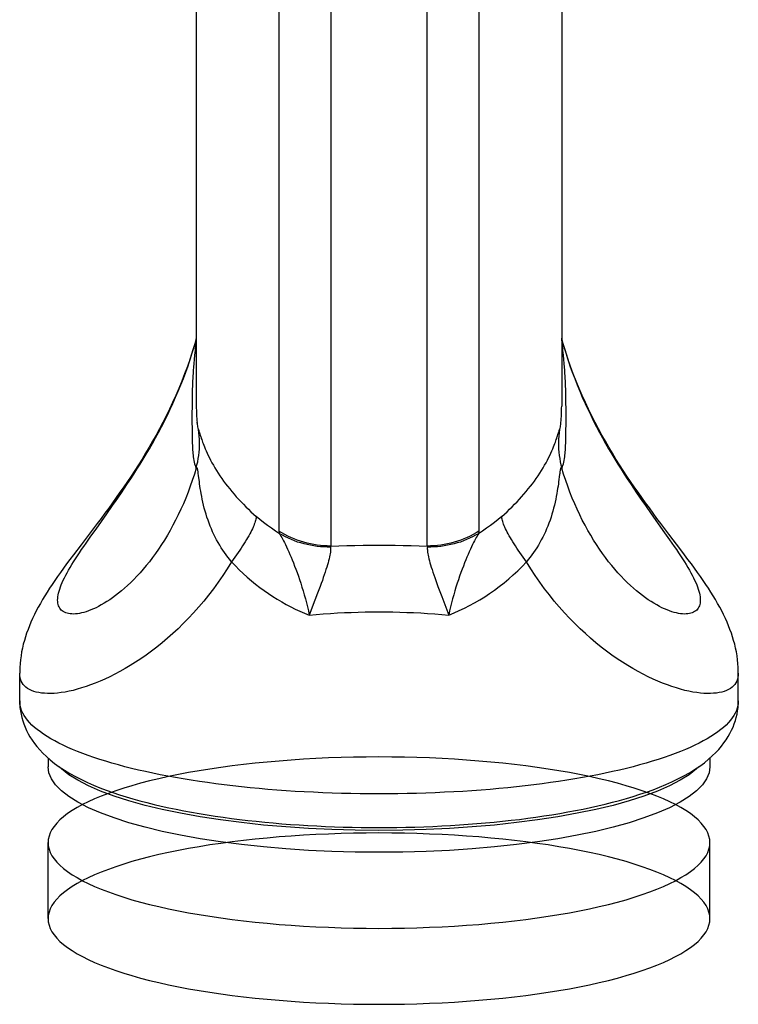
# Model space of a CAD drawing. Header units: inches. Extents: x 0 to 200, y 0 to 129.
# Tile 40 of 82: x 40.448 to 41.398, y 95.748 to 97.049. Entities that reach past the tile are written whole.
import ezdxf

# ---------------------------------------------------------------- set-up
doc = ezdxf.new("R2010")
doc.units = ezdxf.units.IN
doc.header["$LTSCALE"] = 11
doc.header["$MEASUREMENT"] = 0
doc.linetypes.add('HIDDEN', pattern=[0.2, 0.1, -0.1])
doc.layers.get('0').update_dxf_attribs({"linetype": 'CONTINUOUS'})
doc.layers.add('DEFAULT_2', color=8, linetype='HIDDEN')

msp = doc.modelspace()

# ---------------------------------------------------------------- linework, layer by layer
at = {"color": 7, "linetype": 'Continuous'}
for p, q in [((40.8591, 98.4236), (40.8591, 96.3534)), ((40.9867, 96.3534), (40.9867, 98.4236)), ((40.7907, 98.4032), (40.7907, 96.3731)), ((41.0551, 98.4032), (41.0551, 96.3731)), ((40.6814, 98.2011), (40.6814, 96.5381)), ((41.1644, 98.2011), (41.1644, 96.5381)), ((40.6813, 96.6263), (40.6814, 96.6271)), ((41.1661, 96.6219), (41.1644, 96.6281)), ((41.1644, 96.6271), (41.1646, 96.6263)), ((40.6813, 96.6263), (40.6814, 96.6269)), ((41.1646, 96.6263), (41.1644, 96.6269)), ((41.1697, 96.5597), (41.1695, 96.5656)), ((40.6759, 96.554), (40.6758, 96.5484)), ((40.6761, 96.5597), (40.6759, 96.554)), ((41.1699, 96.554), (41.1697, 96.5597)), ((41.17, 96.5484), (41.1699, 96.554)), ((40.6757, 96.5374), (40.6756, 96.5289)), ((40.6758, 96.5484), (40.6757, 96.5429)), ((40.6757, 96.5429), (40.6757, 96.5374)), ((41.1701, 96.5429), (41.17, 96.5484)), ((41.1702, 96.5346), (41.1701, 96.5429)), ((40.6756, 96.5289), (40.6756, 96.5171)), ((41.1702, 96.5229), (41.1702, 96.5346)), ((40.6756, 96.5171), (40.6757, 96.5089)), ((40.6823, 96.5169), (40.6823, 96.5168)), ((41.1633, 96.5155), (41.1635, 96.5168)), ((41.1635, 96.5168), (41.1635, 96.5169)), ((41.1701, 96.5063), (41.1702, 96.5143)), ((41.1702, 96.5143), (41.1702, 96.5229)), ((40.6757, 96.5089), (40.6757, 96.5037)), ((40.6757, 96.5037), (40.6758, 96.4987)), ((40.6758, 96.4987), (40.6759, 96.4938)), ((40.6849, 96.5054), (40.6852, 96.5045)), ((40.6852, 96.5045), (40.6861, 96.5016)), ((40.6861, 96.5016), (40.6866, 96.4999)), ((40.6866, 96.4999), (40.6872, 96.4979)), ((41.1595, 96.5008), (41.1606, 96.5045)), ((41.1701, 96.5012), (41.1701, 96.5063)), ((40.6844, 96.4465), (40.684, 96.4494)), ((40.6855, 96.4382), (40.6844, 96.4465)), ((40.5632, 96.396), (40.5708, 96.4068)), ((40.5488, 96.3758), (40.5632, 96.396)), ((41.2827, 96.396), (41.3004, 96.371)), ((40.5421, 96.3663), (40.5488, 96.3758)), ((40.5357, 96.3573), (40.5421, 96.3663)), ((40.8418, 96.2911), (40.8382, 96.2819)), ((40.845, 96.2999), (40.8418, 96.2911)), ((40.8382, 96.2819), (40.8307, 96.2622)), ((41.0058, 96.2866), (41.0151, 96.2622)), ((40.4479, 96.1487), (40.4479, 96.1852)), ((41.3979, 96.1487), (41.3979, 96.1852)), ((40.4854, 96.0731), (40.4854, 96.0617)), ((41.3604, 96.0731), (41.3604, 96.0617)), ((40.8299, 95.9801), (40.7996, 95.9821)), ((41.0758, 95.9846), (41.0462, 95.9821)), ((40.8299, 95.9511), (40.7996, 95.9531)), ((41.0758, 95.9556), (41.0462, 95.9531))]:
    msp.add_line(p, q, dxfattribs=at)
for points in [[(40.6814, 96.6281), (40.6797, 96.6219), (40.6765, 96.6114), (40.6732, 96.601), (40.6697, 96.5909), (40.666, 96.5809), (40.6622, 96.5712), (40.6583, 96.5616), (40.6543, 96.5523), (40.6501, 96.5431), (40.6459, 96.5341), (40.6416, 96.5253), (40.6372, 96.5167), (40.6327, 96.5083), (40.6282, 96.5), (40.6236, 96.4919), (40.619, 96.4839), (40.6143, 96.4761), (40.6096, 96.4684), (40.6048, 96.4608), (40.6, 96.4533), (40.5951, 96.4459), (40.5903, 96.4386), (40.5854, 96.4315), (40.5805, 96.4244), (40.5755, 96.4174), (40.5706, 96.4105), (40.5656, 96.4036), (40.5605, 96.3968), (40.5554, 96.3899), (40.5502, 96.383), (40.5449, 96.376)], [(40.5708, 96.4068), (40.5746, 96.4124), (40.5786, 96.4181), (40.5825, 96.4239), (40.5866, 96.4299), (40.5906, 96.4359), (40.5947, 96.4421), (40.5988, 96.4484), (40.6029, 96.4549), (40.607, 96.4614), (40.6111, 96.4681), (40.6152, 96.4749), (40.6193, 96.4819), (40.6233, 96.489), (40.6274, 96.4962), (40.6314, 96.5035), (40.6353, 96.511), (40.6392, 96.5186), (40.6431, 96.5263), (40.6468, 96.5341), (40.6505, 96.542), (40.6541, 96.5501), (40.6576, 96.5582), (40.661, 96.5665), (40.6643, 96.5748), (40.6674, 96.5832), (40.6705, 96.5917), (40.6734, 96.6003), (40.6761, 96.6089), (40.6788, 96.6176), (40.6813, 96.6264)], [(40.6813, 96.6264), (40.6804, 96.6188), (40.6797, 96.6119), (40.679, 96.6056), (40.6785, 96.5998), (40.6781, 96.5946), (40.6777, 96.5899), (40.6774, 96.5856), (40.6771, 96.5817), (40.6769, 96.5781), (40.6767, 96.5748), (40.6765, 96.5716), (40.6764, 96.5685), (40.6763, 96.5655), (40.6761, 96.5597)], [(41.1695, 96.5656), (41.1694, 96.5685), (41.1693, 96.5716), (41.1691, 96.5748), (41.1689, 96.5781), (41.1687, 96.5817), (41.1684, 96.5857), (41.1681, 96.5899), (41.1677, 96.5946), (41.1673, 96.5998), (41.1668, 96.6056), (41.1661, 96.6119), (41.1654, 96.6188), (41.1646, 96.6264)], [(41.1646, 96.6264), (41.167, 96.6176), (41.1697, 96.6089), (41.1724, 96.6003), (41.1753, 96.5917), (41.1784, 96.5832), (41.1816, 96.5748), (41.1848, 96.5665), (41.1882, 96.5582), (41.1917, 96.5501), (41.1953, 96.542), (41.199, 96.5341), (41.2028, 96.5263), (41.2066, 96.5186), (41.2105, 96.511), (41.2144, 96.5035), (41.2184, 96.4962), (41.2225, 96.489), (41.2265, 96.4819), (41.2306, 96.4749), (41.2347, 96.4681), (41.2388, 96.4614), (41.2429, 96.4549), (41.247, 96.4484), (41.2511, 96.4421), (41.2552, 96.4359), (41.2593, 96.4299), (41.2633, 96.4239), (41.2672, 96.4181), (41.2712, 96.4124), (41.2751, 96.4068), (41.2827, 96.396)], [(41.3062, 96.369), (41.3009, 96.376), (41.2956, 96.383), (41.2904, 96.3899), (41.2853, 96.3968), (41.2803, 96.4037), (41.2752, 96.4105), (41.2703, 96.4175), (41.2654, 96.4244), (41.2604, 96.4315), (41.2555, 96.4387), (41.2507, 96.4459), (41.2458, 96.4533), (41.241, 96.4608), (41.2362, 96.4684), (41.2315, 96.4761), (41.2268, 96.4839), (41.2222, 96.4919), (41.2176, 96.5), (41.2131, 96.5083), (41.2086, 96.5167), (41.2042, 96.5254), (41.1999, 96.5342), (41.1957, 96.5431), (41.1915, 96.5523), (41.1875, 96.5617), (41.1836, 96.5712), (41.1798, 96.581), (41.1761, 96.5909), (41.1726, 96.601), (41.1693, 96.6114), (41.1661, 96.6219)], [(40.6823, 96.5168), (40.6825, 96.5155), (40.6827, 96.5139), (40.6829, 96.5123), (40.6831, 96.5108), (40.6835, 96.5094), (40.6838, 96.5082), (40.6842, 96.5072)], [(41.1616, 96.5072), (41.162, 96.5082), (41.1624, 96.5094), (41.1627, 96.5108), (41.1629, 96.5123), (41.1632, 96.5139), (41.1633, 96.5155)], [(40.6813, 96.4564), (40.6823, 96.4605), (40.6832, 96.4647), (40.684, 96.4689), (40.6846, 96.4731), (40.6851, 96.4774), (40.6854, 96.4816), (40.6856, 96.4859), (40.6856, 96.4902), (40.6855, 96.4945), (40.6852, 96.4987), (40.6848, 96.503), (40.6842, 96.5072)], [(40.6842, 96.5072), (40.6843, 96.5071), (40.6844, 96.5069), (40.6845, 96.5066), (40.6846, 96.5064), (40.6847, 96.5061), (40.6848, 96.5057), (40.6849, 96.5054)], [(40.6872, 96.4979), (40.6876, 96.4968), (40.688, 96.4955), (40.6885, 96.494), (40.6891, 96.4924), (40.6897, 96.4907), (40.6904, 96.4887), (40.6913, 96.4866), (40.6922, 96.4843), (40.6933, 96.4817), (40.6944, 96.479), (40.6957, 96.4761), (40.6971, 96.4731), (40.6987, 96.47), (40.7003, 96.4668), (40.7021, 96.4635), (40.704, 96.4602), (40.706, 96.4567), (40.7081, 96.4533), (40.7103, 96.4498), (40.7126, 96.4463), (40.715, 96.4428), (40.7175, 96.4393), (40.7201, 96.4358), (40.7228, 96.4323), (40.7255, 96.4288), (40.7284, 96.4254), (40.7313, 96.4219), (40.7343, 96.4185), (40.7373, 96.4152), (40.7405, 96.4118), (40.7437, 96.4085), (40.7469, 96.4052), (40.7503, 96.402), (40.7536, 96.3988), (40.7571, 96.3956), (40.7606, 96.3925)], [(41.0852, 96.3925), (41.0887, 96.3956), (41.0922, 96.3988), (41.0956, 96.402), (41.0989, 96.4052), (41.1022, 96.4085), (41.1054, 96.4118), (41.1085, 96.4152), (41.1115, 96.4185), (41.1145, 96.4219), (41.1174, 96.4254), (41.1203, 96.4288), (41.123, 96.4323), (41.1257, 96.4358), (41.1283, 96.4393), (41.1308, 96.4428), (41.1332, 96.4463), (41.1355, 96.4498), (41.1377, 96.4533), (41.1398, 96.4567), (41.1418, 96.4602), (41.1437, 96.4635), (41.1455, 96.4668), (41.1472, 96.47), (41.1487, 96.4731), (41.1501, 96.4761), (41.1514, 96.479), (41.1526, 96.4817), (41.1536, 96.4843), (41.1546, 96.4866), (41.1554, 96.4887), (41.1561, 96.4907), (41.1567, 96.4924), (41.1573, 96.494), (41.1578, 96.4955), (41.1582, 96.4968), (41.1586, 96.4979), (41.1589, 96.499), (41.1595, 96.5008)], [(41.1616, 96.5072), (41.161, 96.503), (41.1606, 96.4987), (41.1603, 96.4945), (41.1602, 96.4902), (41.1602, 96.4859), (41.1604, 96.4816), (41.1607, 96.4774), (41.1612, 96.4731), (41.1618, 96.4689), (41.1626, 96.4647), (41.1635, 96.4605), (41.1646, 96.4564)], [(41.1606, 96.5045), (41.1609, 96.5054), (41.161, 96.5057), (41.1611, 96.5061), (41.1612, 96.5064), (41.1613, 96.5066), (41.1614, 96.5069), (41.1615, 96.5071), (41.1616, 96.5072)], [(41.1646, 96.4564), (41.1654, 96.458), (41.1661, 96.4599), (41.1668, 96.462), (41.1673, 96.4643), (41.1678, 96.4666), (41.1681, 96.4689), (41.1684, 96.4712), (41.1687, 96.4734), (41.1689, 96.4757), (41.1691, 96.4778), (41.1693, 96.48), (41.1694, 96.4822), (41.1695, 96.4844), (41.1696, 96.4867), (41.1697, 96.489), (41.1698, 96.4914), (41.1699, 96.4938), (41.17, 96.4962), (41.1701, 96.5012)], [(40.6759, 96.4938), (40.676, 96.4914), (40.6761, 96.489), (40.6762, 96.4867), (40.6763, 96.4844), (40.6764, 96.4822), (40.6765, 96.48), (40.6767, 96.4778), (40.6769, 96.4756), (40.6771, 96.4734), (40.6774, 96.4712), (40.6777, 96.4689), (40.6781, 96.4666), (40.6785, 96.4643), (40.679, 96.462), (40.6797, 96.4599), (40.6804, 96.458), (40.6813, 96.4564)], [(40.6813, 96.4564), (40.6788, 96.4482), (40.6761, 96.4402), (40.6734, 96.4323), (40.6705, 96.4245), (40.6674, 96.4168), (40.6643, 96.4093), (40.661, 96.4019), (40.6576, 96.3947), (40.6541, 96.3876), (40.6505, 96.3808), (40.6468, 96.3741), (40.6431, 96.3676), (40.6392, 96.3613), (40.6353, 96.3552), (40.6314, 96.3492), (40.6274, 96.3435), (40.6233, 96.338), (40.6193, 96.3327), (40.6152, 96.3276), (40.6111, 96.3227), (40.607, 96.318), (40.6029, 96.3136), (40.5988, 96.3093), (40.5947, 96.3052), (40.5906, 96.3014), (40.5866, 96.2977), (40.5825, 96.2943), (40.5786, 96.291), (40.5746, 96.288), (40.5708, 96.2851), (40.5669, 96.2824), (40.5632, 96.2799), (40.5594, 96.2777), (40.5558, 96.2755), (40.5522, 96.2736), (40.5488, 96.2719), (40.5454, 96.2703), (40.5421, 96.2689), (40.5388, 96.2676), (40.5357, 96.2666), (40.5327, 96.2657), (40.5298, 96.2649), (40.527, 96.2644), (40.5243, 96.2639), (40.5217, 96.2637), (40.5192, 96.2635), (40.5169, 96.2636), (40.5147, 96.2637), (40.5126, 96.264), (40.5106, 96.2645), (40.5088, 96.2651), (40.5071, 96.2658), (40.5056, 96.2667), (40.5042, 96.2676), (40.5029, 96.2688), (40.5018, 96.27), (40.5008, 96.2714), (40.5, 96.2728), (40.4993, 96.2744), (40.4988, 96.2761), (40.4984, 96.278), (40.4982, 96.2799), (40.4981, 96.282), (40.4982, 96.2841), (40.4984, 96.2864), (40.4988, 96.2887), (40.4993, 96.2912), (40.5, 96.2938)], [(40.684, 96.4494), (40.6838, 96.4506), (40.6837, 96.4517), (40.6835, 96.4526), (40.6834, 96.4534), (40.6832, 96.4542), (40.6831, 96.4548), (40.683, 96.4553), (40.6828, 96.4558), (40.6827, 96.4562), (40.6826, 96.4565), (40.6824, 96.4567), (40.6823, 96.4569), (40.6821, 96.457), (40.682, 96.457), (40.6818, 96.457), (40.6816, 96.4568), (40.6815, 96.4566), (40.6813, 96.4564)], [(41.1616, 96.4481), (41.1604, 96.4382), (41.16, 96.4356), (41.1596, 96.4327), (41.1591, 96.4295), (41.1586, 96.4262), (41.158, 96.4226), (41.1573, 96.419), (41.1565, 96.4152), (41.1557, 96.4113), (41.1548, 96.4074), (41.1538, 96.4034), (41.1527, 96.3995), (41.1515, 96.3955), (41.1503, 96.3915), (41.149, 96.3876), (41.1475, 96.3837), (41.1461, 96.3798), (41.1445, 96.376), (41.1428, 96.3723), (41.1411, 96.3686), (41.1393, 96.365), (41.1375, 96.3614), (41.1356, 96.358), (41.1336, 96.3546), (41.1315, 96.3512), (41.1294, 96.3479), (41.1272, 96.3447), (41.125, 96.3416), (41.1227, 96.3385), (41.1203, 96.3354), (41.1179, 96.3325)], [(41.1646, 96.4564), (41.1644, 96.4566), (41.1642, 96.4568), (41.164, 96.457), (41.1638, 96.457), (41.1637, 96.457), (41.1635, 96.4569), (41.1634, 96.4567), (41.1633, 96.4565), (41.1631, 96.4562), (41.163, 96.4558), (41.1628, 96.4553), (41.1627, 96.4548), (41.1626, 96.4542), (41.1624, 96.4534), (41.1623, 96.4526), (41.1621, 96.4517), (41.162, 96.4506), (41.1618, 96.4494), (41.1616, 96.4481)], [(41.2184, 96.3435), (41.2144, 96.3492), (41.2105, 96.3552), (41.2066, 96.3613), (41.2028, 96.3676), (41.199, 96.3741), (41.1953, 96.3808), (41.1917, 96.3876), (41.1882, 96.3947), (41.1848, 96.4019), (41.1816, 96.4093), (41.1784, 96.4168), (41.1753, 96.4245), (41.1724, 96.4323), (41.1697, 96.4402), (41.167, 96.4482), (41.1646, 96.4564)], [(40.7279, 96.3325), (40.7255, 96.3354), (40.7232, 96.3385), (40.7209, 96.3416), (40.7186, 96.3447), (40.7164, 96.3479), (40.7143, 96.3512), (40.7123, 96.3546), (40.7103, 96.358), (40.7083, 96.3614), (40.7065, 96.365), (40.7047, 96.3686), (40.703, 96.3723), (40.7013, 96.376), (40.6998, 96.3798), (40.6983, 96.3836), (40.6969, 96.3876), (40.6955, 96.3915), (40.6943, 96.3955), (40.6931, 96.3995), (40.692, 96.4034), (40.691, 96.4074), (40.6901, 96.4113), (40.6893, 96.4152), (40.6885, 96.419), (40.6879, 96.4226), (40.6873, 96.4261), (40.6867, 96.4295), (40.6862, 96.4327), (40.6858, 96.4356), (40.6855, 96.4382)], [(40.7606, 96.3925), (40.7606, 96.3913), (40.7604, 96.39), (40.7602, 96.3887), (40.7598, 96.3872), (40.7593, 96.3856), (40.7588, 96.3839), (40.7581, 96.3821), (40.7573, 96.3802), (40.7565, 96.3782), (40.7555, 96.3761), (40.7544, 96.3739), (40.7533, 96.3716), (40.752, 96.3693), (40.7507, 96.3669), (40.7492, 96.3643), (40.7477, 96.3618), (40.7461, 96.3591), (40.7444, 96.3564), (40.7426, 96.3536), (40.7407, 96.3507), (40.7388, 96.3478), (40.7368, 96.3448), (40.7347, 96.3418), (40.7325, 96.3387), (40.7302, 96.3356), (40.7279, 96.3325)], [(40.7915, 96.3697), (40.786, 96.3732), (40.7807, 96.3768), (40.7754, 96.3806), (40.7704, 96.3844), (40.7654, 96.3884), (40.7606, 96.3925)], [(41.0852, 96.3925), (41.0804, 96.3884), (41.0755, 96.3844), (41.0704, 96.3806), (41.0651, 96.3768), (41.0598, 96.3732), (41.0543, 96.3697)], [(41.1179, 96.3325), (41.1156, 96.3356), (41.1133, 96.3387), (41.1112, 96.3418), (41.1091, 96.3448), (41.107, 96.3478), (41.1051, 96.3507), (41.1032, 96.3536), (41.1014, 96.3564), (41.0997, 96.3591), (41.0981, 96.3618), (41.0966, 96.3643), (41.0951, 96.3669), (41.0938, 96.3693), (41.0925, 96.3716), (41.0914, 96.3739), (41.0903, 96.3761), (41.0893, 96.3782), (41.0885, 96.3802), (41.0877, 96.3821), (41.087, 96.3839), (41.0865, 96.3856), (41.086, 96.3872), (41.0857, 96.3887), (41.0854, 96.39), (41.0852, 96.3913), (41.0852, 96.3925)], [(40.5449, 96.376), (40.5343, 96.362), (40.5291, 96.3551), (40.5191, 96.3419)], [(40.7907, 96.3731), (40.7907, 96.3726), (40.7908, 96.3721), (40.7909, 96.3715), (40.7911, 96.371), (40.7913, 96.3704), (40.7915, 96.3697)], [(40.8591, 96.3534), (40.8546, 96.3535), (40.8501, 96.3538), (40.8456, 96.3541), (40.8411, 96.3547), (40.8366, 96.3554), (40.8322, 96.3563), (40.8278, 96.3573), (40.8234, 96.3585), (40.8191, 96.3598), (40.8149, 96.3612), (40.8107, 96.3629), (40.8065, 96.3646), (40.8025, 96.3665), (40.7985, 96.3686), (40.7946, 96.3708), (40.7907, 96.3731)], [(40.7915, 96.3697), (40.7924, 96.3683), (40.7933, 96.3666), (40.7943, 96.3648), (40.7954, 96.3627), (40.7966, 96.3604), (40.7978, 96.3579), (40.7992, 96.3552), (40.8006, 96.3523), (40.802, 96.3492), (40.8035, 96.3459), (40.805, 96.3424), (40.8066, 96.3388), (40.8082, 96.335), (40.8098, 96.331), (40.8114, 96.3269), (40.813, 96.3226), (40.8147, 96.3182), (40.8163, 96.3137), (40.8179, 96.309), (40.8195, 96.3041), (40.8211, 96.2992), (40.8226, 96.2941), (40.8241, 96.2889), (40.8256, 96.2837), (40.827, 96.2784), (40.8283, 96.273), (40.8295, 96.2676), (40.8307, 96.2622)], [(40.8589, 96.352), (40.8544, 96.352), (40.85, 96.3522), (40.8456, 96.3525), (40.8411, 96.3529), (40.8367, 96.3535), (40.8324, 96.3543), (40.828, 96.3552), (40.8238, 96.3562), (40.8195, 96.3574), (40.8153, 96.3587), (40.8112, 96.3602), (40.8071, 96.3619), (40.8031, 96.3636), (40.7991, 96.3655), (40.7953, 96.3676), (40.7915, 96.3697)], [(41.0551, 96.3731), (41.0513, 96.3708), (41.0473, 96.3686), (41.0433, 96.3665), (41.0393, 96.3646), (41.0351, 96.3629), (41.0309, 96.3612), (41.0267, 96.3598), (41.0224, 96.3585), (41.018, 96.3573), (41.0136, 96.3563), (41.0092, 96.3554), (41.0047, 96.3547), (41.0002, 96.3541), (40.9957, 96.3538), (40.9912, 96.3535), (40.9867, 96.3534)], [(41.0543, 96.3697), (41.0505, 96.3676), (41.0467, 96.3655), (41.0427, 96.3636), (41.0387, 96.3619), (41.0346, 96.3602), (41.0305, 96.3587), (41.0263, 96.3574), (41.0221, 96.3562), (41.0178, 96.3552), (41.0134, 96.3543), (41.0091, 96.3535), (41.0047, 96.3529), (41.0003, 96.3525), (40.9958, 96.3522), (40.9914, 96.352), (40.9869, 96.352)], [(41.0543, 96.3697), (41.0534, 96.3683), (41.0525, 96.3666), (41.0515, 96.3648), (41.0504, 96.3627), (41.0492, 96.3604), (41.048, 96.3579), (41.0467, 96.3552), (41.0453, 96.3523), (41.0438, 96.3491), (41.0423, 96.3459), (41.0408, 96.3424), (41.0392, 96.3388), (41.0376, 96.335), (41.036, 96.331), (41.0344, 96.3269), (41.0328, 96.3226), (41.0311, 96.3182), (41.0295, 96.3136), (41.0279, 96.3089), (41.0263, 96.3041), (41.0247, 96.2992), (41.0232, 96.2941), (41.0217, 96.2889), (41.0202, 96.2837), (41.0188, 96.2784), (41.0175, 96.273), (41.0163, 96.2676), (41.0151, 96.2622)], [(41.0551, 96.3731), (41.0551, 96.3726), (41.055, 96.3721), (41.0549, 96.3715), (41.0547, 96.371), (41.0545, 96.3704), (41.0543, 96.3697)], [(41.3004, 96.371), (41.307, 96.3617), (41.3101, 96.3573), (41.3131, 96.3529), (41.316, 96.3486), (41.3188, 96.3444), (41.3215, 96.3404), (41.3241, 96.3364), (41.3266, 96.3325), (41.3289, 96.3288), (41.3311, 96.3251), (41.3332, 96.3215), (41.3352, 96.318), (41.337, 96.3147), (41.3387, 96.3114), (41.3402, 96.3082), (41.3416, 96.3051), (41.3429, 96.3021), (41.344, 96.2993), (41.345, 96.2965), (41.3458, 96.2938), (41.3465, 96.2912), (41.347, 96.2887), (41.3474, 96.2864), (41.3476, 96.2841), (41.3477, 96.282), (41.3476, 96.2799), (41.3474, 96.278), (41.347, 96.2761), (41.3465, 96.2744), (41.3458, 96.2728), (41.345, 96.2714), (41.344, 96.27), (41.3429, 96.2688), (41.3416, 96.2676), (41.3402, 96.2667), (41.3387, 96.2658), (41.337, 96.2651), (41.3352, 96.2645), (41.3332, 96.264), (41.3311, 96.2637), (41.3289, 96.2636), (41.3266, 96.2635), (41.3241, 96.2637), (41.3215, 96.2639), (41.3188, 96.2644), (41.316, 96.2649), (41.3131, 96.2657), (41.3101, 96.2666), (41.307, 96.2676), (41.3038, 96.2689), (41.3004, 96.2703), (41.297, 96.2719), (41.2936, 96.2736), (41.29, 96.2755), (41.2864, 96.2777), (41.2827, 96.2799), (41.2789, 96.2824), (41.2751, 96.2851), (41.2712, 96.288), (41.2672, 96.291), (41.2633, 96.2943), (41.2593, 96.2977), (41.2552, 96.3014), (41.2511, 96.3052), (41.247, 96.3093), (41.2429, 96.3136), (41.2388, 96.318), (41.2347, 96.3227), (41.2306, 96.3276), (41.2265, 96.3327), (41.2225, 96.338), (41.2184, 96.3435)], [(41.3979, 96.1852), (41.3979, 96.1879), (41.3977, 96.1929), (41.3974, 96.198), (41.3968, 96.2031), (41.3962, 96.2082), (41.3953, 96.2133), (41.3943, 96.2184), (41.3931, 96.2235), (41.3917, 96.2285), (41.3903, 96.2334), (41.3887, 96.2383), (41.3869, 96.2432), (41.385, 96.248), (41.383, 96.2529), (41.3808, 96.2578), (41.3785, 96.2627), (41.376, 96.2676), (41.3734, 96.2726), (41.3706, 96.2776), (41.3677, 96.2825), (41.3647, 96.2875), (41.3616, 96.2925), (41.3584, 96.2975), (41.3551, 96.3025), (41.3516, 96.3077), (41.3479, 96.3129), (41.3441, 96.3183), (41.3401, 96.3239), (41.3359, 96.3297), (41.3314, 96.3357), (41.3267, 96.3419), (41.3218, 96.3484), (41.3062, 96.369)], [(40.5, 96.2938), (40.5008, 96.2965), (40.5018, 96.2993), (40.5029, 96.3021), (40.5042, 96.3051), (40.5056, 96.3082), (40.5071, 96.3114), (40.5088, 96.3147), (40.5106, 96.318), (40.5126, 96.3215), (40.5147, 96.3251), (40.5169, 96.3288), (40.5192, 96.3325), (40.5217, 96.3364), (40.5243, 96.3404), (40.527, 96.3444), (40.5298, 96.3486), (40.5327, 96.3529), (40.5357, 96.3573)], [(40.8591, 96.3534), (40.8698, 96.3537), (40.8805, 96.354), (40.8911, 96.3541), (40.9018, 96.3543), (40.9123, 96.3544), (40.9229, 96.3544)], [(40.9229, 96.3544), (40.9335, 96.3544), (40.9441, 96.3543), (40.9547, 96.3541), (40.9653, 96.354), (40.976, 96.3537), (40.9867, 96.3534)], [(40.5191, 96.3419), (40.5144, 96.3357), (40.51, 96.3297), (40.5057, 96.3239), (40.5017, 96.3183), (40.4979, 96.3129), (40.4942, 96.3077), (40.4907, 96.3025), (40.4874, 96.2975), (40.4842, 96.2924), (40.4811, 96.2875), (40.4781, 96.2825), (40.4752, 96.2776), (40.4724, 96.2726), (40.4698, 96.2676), (40.4673, 96.2627), (40.465, 96.2578), (40.4628, 96.2529), (40.4608, 96.248), (40.4589, 96.2431), (40.4571, 96.2383), (40.4555, 96.2334), (40.4541, 96.2285), (40.4527, 96.2235), (40.4516, 96.2184), (40.4505, 96.2133), (40.4497, 96.2082), (40.449, 96.2031), (40.4485, 96.198), (40.4481, 96.1929), (40.4479, 96.1879), (40.4479, 96.1852)], [(40.8589, 96.352), (40.859, 96.3509), (40.859, 96.3497), (40.8589, 96.3483), (40.8588, 96.3468), (40.8586, 96.3451), (40.8583, 96.3432), (40.8579, 96.3412), (40.8575, 96.3389), (40.8569, 96.3366), (40.8563, 96.334), (40.8556, 96.3313), (40.8547, 96.3285), (40.8538, 96.3255), (40.8528, 96.3223), (40.8518, 96.319), (40.8506, 96.3155), (40.8493, 96.3118), (40.848, 96.308), (40.8465, 96.304), (40.845, 96.2999)], [(40.8591, 96.3534), (40.8591, 96.3532), (40.859, 96.353), (40.8589, 96.3528), (40.8589, 96.3525), (40.8589, 96.3523), (40.8589, 96.352)], [(40.9867, 96.3534), (40.9868, 96.3532), (40.9868, 96.353), (40.9869, 96.3528), (40.9869, 96.3525), (40.9869, 96.3523), (40.9869, 96.352)], [(40.9869, 96.352), (40.9868, 96.3509), (40.9868, 96.3497), (40.9869, 96.3483), (40.987, 96.3468), (40.9872, 96.3451), (40.9875, 96.3432), (40.9879, 96.3412), (40.9883, 96.3389), (40.9889, 96.3366), (40.9895, 96.334), (40.9903, 96.3313), (40.9911, 96.3285), (40.992, 96.3255), (40.993, 96.3223), (40.9941, 96.319), (40.9952, 96.3155), (40.9965, 96.3118), (40.9979, 96.308), (40.9993, 96.304), (41.0008, 96.2999), (41.0024, 96.2956), (41.0058, 96.2866)], [(40.7279, 96.3325), (40.7222, 96.3233), (40.7164, 96.3143), (40.7103, 96.3055), (40.7041, 96.297), (40.6977, 96.2886), (40.6912, 96.2806), (40.6846, 96.2728), (40.6778, 96.2652), (40.671, 96.2579), (40.6641, 96.2509), (40.6572, 96.2441), (40.6502, 96.2376), (40.6431, 96.2314), (40.6361, 96.2255), (40.629, 96.2198), (40.622, 96.2144), (40.6149, 96.2093), (40.6079, 96.2044), (40.601, 96.1998), (40.594, 96.1954), (40.5872, 96.1913), (40.5804, 96.1875), (40.5737, 96.1839), (40.5671, 96.1806), (40.5606, 96.1775), (40.5542, 96.1747), (40.5479, 96.1721), (40.5417, 96.1698), (40.5357, 96.1676), (40.5298, 96.1658), (40.5241, 96.1641), (40.5185, 96.1626), (40.5131, 96.1614), (40.5079, 96.1604), (40.5028, 96.1596), (40.498, 96.159), (40.4933, 96.1586), (40.4888, 96.1585), (40.4845, 96.1585), (40.4805, 96.1587), (40.4766, 96.159), (40.473, 96.1596), (40.4696, 96.1604), (40.4665, 96.1613), (40.4636, 96.1624), (40.4609, 96.1637), (40.4584, 96.1651), (40.4562, 96.1668), (40.4543, 96.1685), (40.4526, 96.1705), (40.4512, 96.1725), (40.45, 96.1748), (40.4491, 96.1772), (40.4484, 96.1797), (40.448, 96.1824), (40.4479, 96.1852)], [(40.7279, 96.3325), (40.733, 96.3272), (40.7382, 96.322), (40.7434, 96.317), (40.7488, 96.3122), (40.7542, 96.3075), (40.7597, 96.303), (40.7653, 96.2987), (40.771, 96.2945), (40.7767, 96.2905), (40.7825, 96.2867), (40.7883, 96.283), (40.7943, 96.2795), (40.8002, 96.2762), (40.8062, 96.2731), (40.8123, 96.2701), (40.8184, 96.2673), (40.8245, 96.2647), (40.8307, 96.2622)], [(41.0151, 96.2622), (41.0221, 96.265), (41.029, 96.268), (41.0358, 96.2712), (41.0426, 96.2746), (41.0493, 96.2783), (41.056, 96.2821), (41.0626, 96.2862), (41.0691, 96.2905), (41.0756, 96.295), (41.0819, 96.2997), (41.0882, 96.3047), (41.0944, 96.3098), (41.1004, 96.3152), (41.1064, 96.3207), (41.1122, 96.3265), (41.1179, 96.3325)], [(41.3979, 96.1852), (41.3978, 96.1824), (41.3974, 96.1797), (41.3967, 96.1772), (41.3958, 96.1748), (41.3946, 96.1725), (41.3932, 96.1705), (41.3915, 96.1685), (41.3896, 96.1668), (41.3874, 96.1651), (41.3849, 96.1637), (41.3823, 96.1624), (41.3793, 96.1613), (41.3762, 96.1604), (41.3728, 96.1596), (41.3692, 96.159), (41.3653, 96.1587), (41.3613, 96.1585), (41.357, 96.1585), (41.3525, 96.1586), (41.3478, 96.159), (41.343, 96.1596), (41.3379, 96.1604), (41.3327, 96.1614), (41.3273, 96.1626), (41.3217, 96.1641), (41.316, 96.1658), (41.3101, 96.1676), (41.3041, 96.1698), (41.2979, 96.1721), (41.2916, 96.1747), (41.2852, 96.1775), (41.2787, 96.1806), (41.2721, 96.1839), (41.2654, 96.1875), (41.2586, 96.1914), (41.2518, 96.1954), (41.2448, 96.1998), (41.2379, 96.2044), (41.2309, 96.2093), (41.2238, 96.2144), (41.2168, 96.2198), (41.2097, 96.2255), (41.2027, 96.2314), (41.1957, 96.2376), (41.1887, 96.2441), (41.1817, 96.2509), (41.1748, 96.2579), (41.168, 96.2652), (41.1613, 96.2728), (41.1546, 96.2806), (41.1481, 96.2887), (41.1418, 96.297), (41.1355, 96.3055), (41.1295, 96.3143), (41.1236, 96.3233), (41.1179, 96.3325)], [(40.8307, 96.2622), (40.84, 96.263), (40.8493, 96.2637), (40.8586, 96.2643), (40.8679, 96.2649), (40.8771, 96.2653), (40.8863, 96.2657), (40.8955, 96.266), (40.9047, 96.2662), (40.9138, 96.2663), (40.9229, 96.2663)], [(40.9229, 96.2663), (40.932, 96.2663), (40.9412, 96.2662), (40.9503, 96.266), (40.9595, 96.2657), (40.9687, 96.2653), (40.978, 96.2649), (40.9872, 96.2643), (40.9965, 96.2637), (41.0058, 96.263), (41.0151, 96.2622)], [(40.4479, 96.1487), (40.448, 96.1443), (40.4483, 96.1399), (40.4489, 96.1356), (40.4497, 96.1312), (40.4506, 96.1269), (40.4519, 96.1225), (40.4533, 96.1182), (40.455, 96.1139), (40.4569, 96.1096), (40.4591, 96.1053), (40.4615, 96.101), (40.4643, 96.0968), (40.4673, 96.0925), (40.4707, 96.0882), (40.4744, 96.0838), (40.4786, 96.0795), (40.4832, 96.075), (40.4884, 96.0706), (40.4941, 96.066), (40.5003, 96.0615), (40.5071, 96.0571), (40.5143, 96.0527), (40.5218, 96.0486), (40.5295, 96.0446), (40.5375, 96.0409), (40.5457, 96.0373), (40.554, 96.0339), (40.5624, 96.0307), (40.571, 96.0276), (40.5797, 96.0247), (40.5886, 96.0219), (40.5976, 96.0192), (40.6068, 96.0167), (40.6161, 96.0142), (40.6255, 96.0118), (40.6351, 96.0096), (40.6449, 96.0074), (40.6548, 96.0054), (40.6648, 96.0034)], [(40.6854, 96.0422), (40.6747, 96.0438), (40.6642, 96.0456), (40.6539, 96.0473), (40.6437, 96.0492), (40.6337, 96.0511), (40.624, 96.0531), (40.6144, 96.0552), (40.6051, 96.0573), (40.5959, 96.0595), (40.587, 96.0617), (40.5784, 96.064), (40.5699, 96.0664), (40.5617, 96.0688), (40.5538, 96.0713), (40.5461, 96.0738), (40.5386, 96.0764), (40.5314, 96.079), (40.5245, 96.0817), (40.5179, 96.0844), (40.5115, 96.0872), (40.5055, 96.09), (40.4997, 96.0929), (40.4942, 96.0957), (40.489, 96.0987), (40.4841, 96.1016), (40.4795, 96.1046), (40.4752, 96.1076), (40.4712, 96.1107), (40.4675, 96.1137), (40.4641, 96.1168), (40.461, 96.12), (40.4583, 96.1231), (40.4559, 96.1263), (40.4538, 96.1294), (40.452, 96.1326), (40.4505, 96.1358), (40.4494, 96.139), (40.4486, 96.1422), (40.4481, 96.1454), (40.4479, 96.1487)], [(41.1621, 96), (41.1724, 96.0018), (41.1826, 96.0037), (41.1927, 96.0057), (41.2026, 96.0078), (41.2124, 96.01), (41.222, 96.0123), (41.2315, 96.0147), (41.2408, 96.0171), (41.25, 96.0197), (41.259, 96.0224), (41.2679, 96.0253), (41.2766, 96.0282), (41.2852, 96.0313), (41.2936, 96.0346), (41.3019, 96.0381), (41.3101, 96.0417), (41.318, 96.0455), (41.3257, 96.0495), (41.3332, 96.0537), (41.3402, 96.058), (41.3469, 96.0625), (41.353, 96.067), (41.3585, 96.0715), (41.3635, 96.0759), (41.368, 96.0803), (41.3721, 96.0846), (41.3757, 96.0888), (41.3789, 96.0931), (41.3819, 96.0973), (41.3845, 96.1015), (41.3869, 96.1057), (41.389, 96.1099), (41.3909, 96.1141), (41.3926, 96.1183), (41.394, 96.1226), (41.3952, 96.1269), (41.3962, 96.1312), (41.3969, 96.1356), (41.3975, 96.1399), (41.3978, 96.1443), (41.3979, 96.1487)], [(41.3979, 96.1487), (41.3977, 96.1454), (41.3973, 96.1422), (41.3964, 96.139), (41.3953, 96.1358), (41.3938, 96.1326), (41.3921, 96.1294), (41.39, 96.1263), (41.3875, 96.1231), (41.3848, 96.12), (41.3817, 96.1168), (41.3783, 96.1137), (41.3747, 96.1107), (41.3707, 96.1076), (41.3664, 96.1046), (41.3618, 96.1016), (41.3568, 96.0987), (41.3516, 96.0957), (41.3461, 96.0929), (41.3403, 96.09), (41.3343, 96.0872), (41.3279, 96.0844), (41.3213, 96.0817), (41.3144, 96.079), (41.3072, 96.0764), (41.2998, 96.0738), (41.2921, 96.0713), (41.2841, 96.0688), (41.2759, 96.0664), (41.2675, 96.064), (41.2588, 96.0617), (41.2499, 96.0595), (41.2407, 96.0573), (41.2314, 96.0552), (41.2218, 96.0531), (41.2121, 96.0511), (41.2021, 96.0492), (41.192, 96.0473), (41.1816, 96.0456), (41.1711, 96.0438)], [(40.6864, 95.9665), (40.6607, 95.9711), (40.6364, 95.9762), (40.6136, 95.9817), (40.5923, 95.9876), (40.5727, 95.9939), (40.5549, 96.0005), (40.5389, 96.0075), (40.5249, 96.0147), (40.513, 96.0222), (40.5031, 96.0298), (40.4954, 96.0377), (40.4899, 96.0456), (40.4865, 96.0537), (40.4854, 96.0617)], [(40.7996, 95.9821), (40.77, 95.9846), (40.7412, 95.9877), (40.7132, 95.9913), (40.6864, 95.9955), (40.6607, 96.0001), (40.6364, 96.0051), (40.6136, 96.0106), (40.5923, 96.0166), (40.5727, 96.0229), (40.5549, 96.0295), (40.5389, 96.0364), (40.5249, 96.0437), (40.513, 96.0511), (40.5031, 96.0588), (40.5007, 96.0613)], [(41.3452, 96.0614), (41.3427, 96.0588), (41.3328, 96.0511), (41.3209, 96.0437), (41.3069, 96.0364), (41.291, 96.0295), (41.2731, 96.0229), (41.2535, 96.0166), (41.2323, 96.0106), (41.2094, 96.0051), (41.1851, 96.0001), (41.1594, 95.9955), (41.1326, 95.9913), (41.1047, 95.9877), (41.0758, 95.9846)], [(41.3604, 96.0617), (41.3593, 96.0537), (41.356, 96.0456), (41.3504, 96.0377), (41.3427, 96.0298), (41.3328, 96.0222), (41.3209, 96.0147), (41.3069, 96.0075), (41.291, 96.0005), (41.2731, 95.9939), (41.2535, 95.9876), (41.2323, 95.9817), (41.2094, 95.9762), (41.1851, 95.9711)], [(40.9229, 96.0257), (40.9105, 96.0258), (40.898, 96.0259), (40.8856, 96.0261), (40.8733, 96.0264), (40.8609, 96.0268), (40.8486, 96.0272), (40.8363, 96.0278), (40.8241, 96.0284), (40.812, 96.0291), (40.8, 96.0299), (40.788, 96.0308), (40.7761, 96.0317), (40.7643, 96.0328), (40.7527, 96.0339), (40.7411, 96.0351), (40.7297, 96.0364), (40.7184, 96.0377), (40.7073, 96.0391), (40.6963, 96.0406), (40.6854, 96.0422)], [(41.1711, 96.0438), (41.1604, 96.0422), (41.1496, 96.0406), (41.1386, 96.0391), (41.1274, 96.0377), (41.1161, 96.0364), (41.1047, 96.0351), (41.0931, 96.0339), (41.0815, 96.0328), (41.0697, 96.0317), (41.0578, 96.0308), (41.0458, 96.0299), (41.0338, 96.0291), (41.0217, 96.0284), (41.0095, 96.0278), (40.9972, 96.0272), (40.9849, 96.0268), (40.9726, 96.0264), (40.9602, 96.0261), (40.9478, 96.0259), (40.9353, 96.0258), (40.9229, 96.0257)], [(40.6648, 96.0034), (40.6749, 96.0015), (40.6852, 95.9997), (40.6957, 95.998), (40.7062, 95.9964), (40.7169, 95.9948), (40.7277, 95.9933), (40.7385, 95.992), (40.7495, 95.9907), (40.7606, 95.9895), (40.7718, 95.9883), (40.7831, 95.9873), (40.7945, 95.9863)], [(41.0407, 95.9855), (41.0523, 95.9864), (41.0637, 95.9874), (41.075, 95.9884), (41.0863, 95.9896), (41.0975, 95.9908), (41.1085, 95.9921), (41.1195, 95.9935), (41.1303, 95.995), (41.141, 95.9966), (41.1516, 95.9982), (41.1621, 96)], [(40.7945, 95.9863), (40.8059, 95.9854), (40.8174, 95.9847)], [(40.8174, 95.9847), (40.829, 95.9839), (40.8406, 95.9833), (40.8523, 95.9828), (40.864, 95.9823), (40.8757, 95.9819), (40.8875, 95.9816), (40.8993, 95.9814), (40.9111, 95.9813), (40.9229, 95.9813)], [(40.9229, 95.9775), (40.8916, 95.9778), (40.8606, 95.9786), (40.8299, 95.9801)], [(40.9229, 95.9813), (40.9348, 95.9813), (40.9467, 95.9814), (40.9586, 95.9816), (40.9704, 95.9819), (40.9823, 95.9823), (40.9941, 95.9828), (41.0058, 95.9833), (41.0175, 95.984)], [(41.0462, 95.9821), (41.0159, 95.9801), (40.9852, 95.9786), (40.9542, 95.9778), (40.9229, 95.9775)], [(41.0175, 95.984), (41.0292, 95.9847), (41.0407, 95.9855)], [(40.7996, 95.9531), (40.77, 95.9556), (40.7412, 95.9587), (40.7132, 95.9624), (40.6864, 95.9665)], [(41.1851, 95.9711), (41.1594, 95.9665), (41.1326, 95.9624), (41.1047, 95.9587), (41.0758, 95.9556)], [(40.9229, 95.9485), (40.8916, 95.9488), (40.8606, 95.9497), (40.8299, 95.9511)], [(41.0462, 95.9531), (41.0159, 95.9511), (40.9852, 95.9497), (40.9542, 95.9488), (40.9229, 95.9485)]]:
    msp.add_lwpolyline(points, dxfattribs=at)
for start, end in [(180, 185.0624), (354.9376, 360)]:
    msp.add_arc((40.9229, 96.5381), 0.2415, start, end, dxfattribs=at)
at = {"layer": 'DEFAULT_2', "color": 8, "linetype": 'HIDDEN'}
for p, q in [((40.4854, 95.8608), (40.4854, 95.9613)), ((41.3604, 95.8608), (41.3604, 95.9613))]:
    msp.add_line(p, q, dxfattribs=at)
for points in [[(40.9229, 96.0745), (40.9061, 96.0744), (40.8894, 96.0742), (40.8727, 96.0738), (40.8561, 96.0732), (40.8396, 96.0724), (40.8232, 96.0715), (40.807, 96.0705), (40.7909, 96.0692), (40.775, 96.0678), (40.7594, 96.0663), (40.7439, 96.0646), (40.7288, 96.0628), (40.7139, 96.0608), (40.6993, 96.0586), (40.6851, 96.0563), (40.6712, 96.0539), (40.6577, 96.0513), (40.6446, 96.0486), (40.6318, 96.0458), (40.6195, 96.0429), (40.6077, 96.0398), (40.5963, 96.0366), (40.5854, 96.0333), (40.575, 96.0299), (40.5651, 96.0264), (40.5557, 96.0228), (40.5469, 96.0191), (40.5386, 96.0154), (40.5308, 96.0115), (40.5237, 96.0076), (40.5171, 96.0036), (40.5112, 95.9996), (40.5058, 95.9954), (40.5011, 95.9913), (40.4969, 95.9871), (40.4934, 95.9828), (40.4905, 95.9786), (40.4883, 95.9743), (40.4867, 95.9699), (40.4857, 95.9656), (40.4854, 95.9613)], [(41.3604, 95.9613), (41.3601, 95.9656), (41.3591, 95.9699), (41.3575, 95.9743), (41.3553, 95.9786), (41.3524, 95.9828), (41.3489, 95.9871), (41.3448, 95.9913), (41.34, 95.9954), (41.3347, 95.9996), (41.3287, 96.0036), (41.3221, 96.0076), (41.315, 96.0115), (41.3073, 96.0154), (41.299, 96.0191), (41.2901, 96.0228), (41.2808, 96.0264), (41.2709, 96.0299), (41.2604, 96.0333), (41.2495, 96.0366), (41.2381, 96.0398), (41.2263, 96.0429), (41.214, 96.0458), (41.2013, 96.0486), (41.1881, 96.0513), (41.1746, 96.0539), (41.1607, 96.0563), (41.1465, 96.0586), (41.1319, 96.0608), (41.117, 96.0628), (41.1019, 96.0646), (41.0865, 96.0663), (41.0708, 96.0678), (41.0549, 96.0692), (41.0388, 96.0705), (41.0226, 96.0715), (41.0062, 96.0724), (40.9897, 96.0732), (40.9731, 96.0738), (40.9564, 96.0742), (40.9397, 96.0744), (40.9229, 96.0745)], [(40.9229, 95.9741), (40.9061, 95.974), (40.8894, 95.9737), (40.8727, 95.9733), (40.8561, 95.9727), (40.8396, 95.972), (40.8232, 95.9711), (40.807, 95.97), (40.7909, 95.9688), (40.775, 95.9674), (40.7594, 95.9658), (40.7439, 95.9641), (40.7288, 95.9623), (40.7139, 95.9603), (40.6993, 95.9582), (40.6851, 95.9559), (40.6712, 95.9534), (40.6577, 95.9509), (40.6446, 95.9482), (40.6318, 95.9454), (40.6195, 95.9424), (40.6077, 95.9393), (40.5963, 95.9362), (40.5854, 95.9329), (40.575, 95.9295), (40.5651, 95.926), (40.5557, 95.9224), (40.5469, 95.9187), (40.5386, 95.9149), (40.5308, 95.9111), (40.5237, 95.9071), (40.5171, 95.9031), (40.5112, 95.8991), (40.5058, 95.895), (40.5011, 95.8908), (40.4969, 95.8866), (40.4934, 95.8824), (40.4905, 95.8781), (40.4883, 95.8738), (40.4867, 95.8695), (40.4857, 95.8652), (40.4854, 95.8608)], [(41.3604, 95.8608), (41.3601, 95.8652), (41.3591, 95.8695), (41.3575, 95.8738), (41.3553, 95.8781), (41.3524, 95.8824), (41.3489, 95.8866), (41.3448, 95.8908), (41.34, 95.895), (41.3347, 95.8991), (41.3287, 95.9031), (41.3221, 95.9071), (41.315, 95.9111), (41.3073, 95.9149), (41.299, 95.9187), (41.2901, 95.9224), (41.2808, 95.926), (41.2709, 95.9295), (41.2604, 95.9329), (41.2495, 95.9362), (41.2381, 95.9393), (41.2263, 95.9424), (41.214, 95.9454), (41.2013, 95.9482), (41.1881, 95.9509), (41.1746, 95.9534), (41.1607, 95.9559), (41.1465, 95.9582), (41.1319, 95.9603), (41.117, 95.9623), (41.1019, 95.9641), (41.0865, 95.9658), (41.0708, 95.9674), (41.0549, 95.9688), (41.0388, 95.97), (41.0226, 95.9711), (41.0062, 95.972), (40.9897, 95.9727), (40.9731, 95.9733), (40.9564, 95.9737), (40.9397, 95.974), (40.9229, 95.9741)], [(40.4854, 95.9613), (40.4857, 95.9569), (40.4867, 95.9526), (40.4883, 95.9483), (40.4905, 95.944), (40.4934, 95.9397), (40.4969, 95.9355), (40.5011, 95.9313), (40.5058, 95.9271), (40.5112, 95.923), (40.5171, 95.9189), (40.5237, 95.915), (40.5308, 95.911), (40.5386, 95.9072), (40.5469, 95.9034), (40.5557, 95.8997), (40.5651, 95.8961), (40.575, 95.8926), (40.5854, 95.8892), (40.5963, 95.8859), (40.6077, 95.8828), (40.6195, 95.8797), (40.6318, 95.8767), (40.6446, 95.8739), (40.6577, 95.8712), (40.6712, 95.8687), (40.6851, 95.8662), (40.6993, 95.8639), (40.7139, 95.8618), (40.7288, 95.8598), (40.7439, 95.858), (40.7594, 95.8563), (40.775, 95.8547), (40.7909, 95.8533), (40.807, 95.8521), (40.8232, 95.851), (40.8396, 95.8501), (40.8561, 95.8494), (40.8727, 95.8488), (40.8894, 95.8484), (40.9061, 95.8481), (40.9229, 95.848)], [(40.9229, 95.848), (40.9397, 95.8481), (40.9564, 95.8484), (40.9731, 95.8488), (40.9897, 95.8494), (41.0062, 95.8501), (41.0226, 95.851), (41.0388, 95.8521), (41.0549, 95.8533), (41.0708, 95.8547), (41.0865, 95.8563), (41.1019, 95.858), (41.117, 95.8598), (41.1319, 95.8618), (41.1465, 95.8639), (41.1607, 95.8662), (41.1746, 95.8687), (41.1881, 95.8712), (41.2013, 95.8739), (41.214, 95.8767), (41.2263, 95.8797), (41.2381, 95.8828), (41.2495, 95.8859), (41.2604, 95.8892), (41.2709, 95.8926), (41.2808, 95.8961), (41.2901, 95.8997), (41.299, 95.9034), (41.3073, 95.9072), (41.315, 95.911), (41.3221, 95.915), (41.3287, 95.9189), (41.3347, 95.923), (41.34, 95.9271), (41.3448, 95.9313), (41.3489, 95.9355), (41.3524, 95.9397), (41.3553, 95.944), (41.3575, 95.9483), (41.3591, 95.9526), (41.3601, 95.9569), (41.3604, 95.9613)], [(40.4854, 95.8608), (40.4857, 95.8565), (40.4867, 95.8522), (40.4883, 95.8478), (40.4905, 95.8435), (40.4934, 95.8393), (40.4969, 95.835), (40.5011, 95.8308), (40.5058, 95.8267), (40.5112, 95.8225), (40.5171, 95.8185), (40.5237, 95.8145), (40.5308, 95.8106), (40.5386, 95.8067), (40.5469, 95.803), (40.5557, 95.7993), (40.5651, 95.7957), (40.575, 95.7922), (40.5854, 95.7888), (40.5963, 95.7855), (40.6077, 95.7823), (40.6195, 95.7792), (40.6318, 95.7763), (40.6446, 95.7735), (40.6577, 95.7708), (40.6712, 95.7682), (40.6851, 95.7658), (40.6993, 95.7635), (40.7139, 95.7613), (40.7288, 95.7593), (40.7439, 95.7575), (40.7594, 95.7558), (40.775, 95.7543), (40.7909, 95.7529), (40.807, 95.7516), (40.8232, 95.7506), (40.8396, 95.7497), (40.8561, 95.7489), (40.8727, 95.7483), (40.8894, 95.7479), (40.9061, 95.7477), (40.9229, 95.7476)], [(40.9229, 95.7476), (40.9397, 95.7477), (40.9564, 95.7479), (40.9731, 95.7483), (40.9897, 95.7489), (41.0062, 95.7497), (41.0226, 95.7506), (41.0388, 95.7516), (41.0549, 95.7529), (41.0708, 95.7543), (41.0865, 95.7558), (41.1019, 95.7575), (41.117, 95.7593), (41.1319, 95.7613), (41.1465, 95.7635), (41.1607, 95.7658), (41.1746, 95.7682), (41.1881, 95.7708), (41.2013, 95.7735), (41.214, 95.7763), (41.2263, 95.7792), (41.2381, 95.7823), (41.2495, 95.7855), (41.2604, 95.7888), (41.2709, 95.7922), (41.2808, 95.7957), (41.2901, 95.7993), (41.299, 95.803), (41.3073, 95.8067), (41.315, 95.8106), (41.3221, 95.8145), (41.3287, 95.8185), (41.3347, 95.8225), (41.34, 95.8267), (41.3448, 95.8308), (41.3489, 95.835), (41.3524, 95.8393), (41.3553, 95.8435), (41.3575, 95.8478), (41.3591, 95.8522), (41.3601, 95.8565), (41.3604, 95.8608)]]:
    msp.add_lwpolyline(points, dxfattribs=at)

doc.saveas('drawing.dxf')
